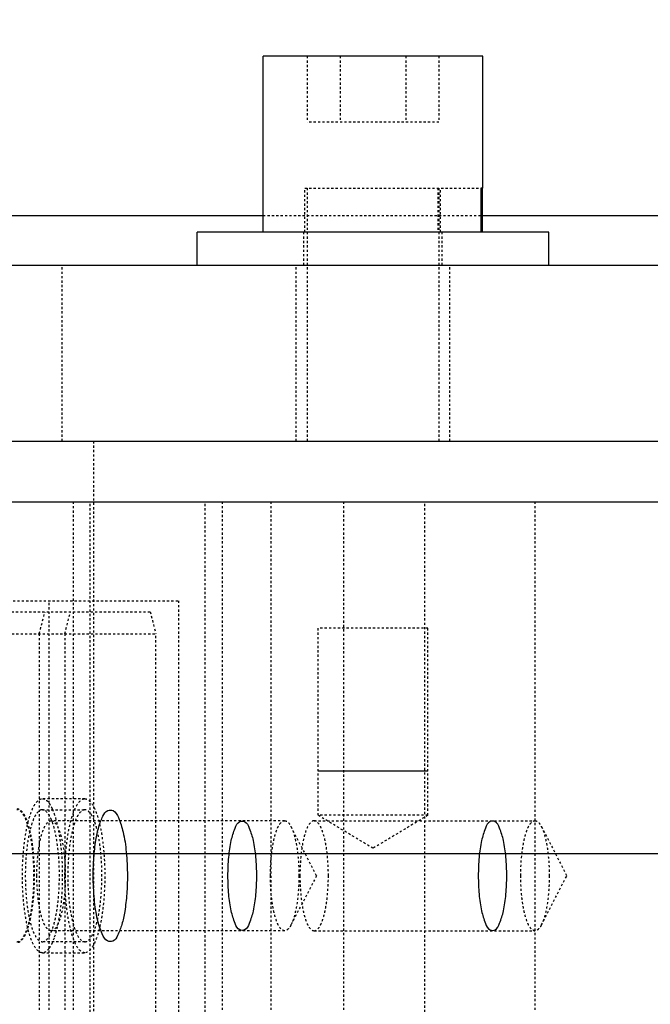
# Model space of a CAD drawing. Header units: millimetres. Extents: x -24622 to 2314, y -1603 to 2287.
# Tile 60 of 236: x -2837 to -2808, y 1443 to 1487. Entities that reach past the tile are written whole.
import ezdxf

# ---------------------------------------------------------------- set-up
doc = ezdxf.new("R2010")
doc.units = ezdxf.units.MM
doc.linetypes.add('HIDDEN', pattern=[0.2, 0.1, -0.1])
doc.layers.add('DEFAULT_2', color=8, linetype='HIDDEN')

msp = doc.modelspace()

# ---------------------------------------------------------------- linework, layer by layer
at = {"color": 7, "linetype": 'Continuous'}
for p, q in [((-2815.432, 1485.665), (-2825.432, 1485.665)), ((-2825.432, 1477.665), (-2825.432, 1485.665)), ((-2815.432, 1479.665), (-2815.432, 1485.665)), ((-2815.432, 1479.665), (-2815.527, 1479.665)), ((-2815.527, 1479.665), (-2815.527, 1477.665)), ((-2815.452, 1477.665), (-2815.452, 1479.665)), ((-2858.808, 1478.415), (-2825.432, 1478.415)), ((-2815.452, 1478.415), (-2804.232, 1478.415)), ((-2812.432, 1477.665), (-2828.432, 1477.665)), ((-2828.432, 1476.165), (-2828.432, 1477.665)), ((-2812.432, 1476.165), (-2812.432, 1477.665)), ((-2863.685, 1476.165), (-2686.432, 1476.165)), ((-2863.685, 1468.165), (-2687.584, 1468.165)), ((-2866.074, 1465.415), (-2672.074, 1465.415)), ((-2817.932, 1453.165), (-2822.932, 1453.165)), ((-2583.808, 1449.415), (-2933.808, 1449.415))]:
    msp.add_line(p, q, dxfattribs=at)
for radius, start, end in [(220, 280.50425, 0), (218, 280.59849, 348.72952)]:
    msp.add_arc((-3014.808, 1694.415), radius, start, end, dxfattribs=at)
for points, start_tangent, end_tangent in [([(-2833.158, 1448.415), (-2833.128, 1449.235), (-2833.035, 1450.033), (-2832.904, 1450.634), (-2832.715, 1451.125), (-2832.498, 1451.382), (-2832.258, 1451.377), (-2832.015, 1451.061), (-2831.8, 1450.403), (-2831.656, 1449.491), (-2831.605, 1448.415)], (0, 1), (0, -1)), ([(-2827.03, 1448.415), (-2826.991, 1449.261), (-2826.879, 1450.018), (-2826.707, 1450.579), (-2826.495, 1450.877), (-2826.27, 1450.877), (-2826.058, 1450.578), (-2825.886, 1450.016), (-2825.774, 1449.26), (-2825.736, 1448.415)], (0.001255, 0.999999), (0.001138, -0.999999)), ([(-2814.348, 1448.415), (-2814.385, 1449.258), (-2814.498, 1450.016), (-2814.67, 1450.578), (-2814.882, 1450.877), (-2815.108, 1450.877), (-2815.32, 1450.577), (-2815.492, 1450.014), (-2815.604, 1449.256), (-2815.642, 1448.415)], (-0.000803, 1), (-0.000679, -1)), ([(-2831.605, 1448.415), (-2831.634, 1447.596), (-2831.727, 1446.798), (-2831.859, 1446.197), (-2832.048, 1445.706), (-2832.265, 1445.449), (-2832.504, 1445.453), (-2832.748, 1445.77), (-2832.963, 1446.428), (-2833.106, 1447.34), (-2833.158, 1448.415)], (0, -1), (0, 1)), ([(-2825.736, 1448.415), (-2825.774, 1447.57), (-2825.886, 1446.813), (-2826.058, 1446.252), (-2826.27, 1445.954), (-2826.496, 1445.954), (-2826.707, 1446.253), (-2826.88, 1446.814), (-2826.992, 1447.571), (-2827.03, 1448.415)], (-0.001255, -0.999999), (-0.001138, 0.999999)), ([(-2815.642, 1448.415), (-2815.604, 1447.573), (-2815.492, 1446.815), (-2815.319, 1446.253), (-2815.107, 1445.954), (-2814.881, 1445.954), (-2814.67, 1446.254), (-2814.497, 1446.816), (-2814.385, 1447.575), (-2814.348, 1448.415)], (0.000803, -1), (0.000679, 1))]:
    msp.add_spline(points, degree=3, dxfattribs=dict(at, start_tangent=start_tangent, end_tangent=end_tangent))
at = {"layer": 'DEFAULT_2', "color": 8, "linetype": 'HIDDEN'}
for p, q in [((-2823.432, 1485.665), (-2823.432, 1482.665)), ((-2821.932, 1485.665), (-2821.932, 1482.665)), ((-2818.932, 1485.665), (-2818.932, 1482.665)), ((-2817.432, 1485.665), (-2817.432, 1482.665)), ((-2817.432, 1482.665), (-2823.432, 1482.665)), ((-2823.532, 1479.665), (-2815.527, 1479.665)), ((-2823.532, 1477.665), (-2823.532, 1479.665)), ((-2823.432, 1479.665), (-2823.432, 1468.165)), ((-2817.488, 1479.665), (-2817.488, 1477.665)), ((-2817.432, 1479.665), (-2817.432, 1468.165)), ((-2817.365, 1477.665), (-2817.365, 1479.665)), ((-2825.432, 1478.415), (-2815.452, 1478.415)), ((-2823.582, 1476.165), (-2823.582, 1477.665)), ((-2817.282, 1476.165), (-2817.282, 1477.665)), ((-2834.569, 1468.165), (-2834.569, 1476.165)), ((-2823.932, 1468.165), (-2823.932, 1476.165)), ((-2816.932, 1468.165), (-2816.932, 1476.165)), ((-2833.144, 1468.165), (-2833.144, 1400.665)), ((-2834.074, 1465.415), (-2834.074, 1403.415)), ((-2833.298, 1403.415), (-2833.298, 1465.415)), ((-2828.074, 1403.415), (-2828.074, 1465.415)), ((-2827.298, 1465.415), (-2827.298, 1403.415)), ((-2825.074, 1465.415), (-2825.074, 1403.415)), ((-2821.78, 1465.415), (-2821.78, 1403.415)), ((-2818.074, 1403.415), (-2818.074, 1465.415)), ((-2813.074, 1465.415), (-2813.074, 1403.415)), ((-2860.808, 1460.915), (-2829.275, 1460.915)), ((-2835.17, 1407.915), (-2835.17, 1460.915)), ((-2829.275, 1460.915), (-2829.275, 1407.915)), ((-2866.074, 1460.415), (-2830.569, 1460.415)), ((-2835.611, 1459.415), (-2835.352, 1460.415)), ((-2834.452, 1459.415), (-2834.193, 1460.415)), ((-2830.569, 1460.415), (-2830.311, 1459.415)), ((-2817.932, 1459.665), (-2822.932, 1459.665)), ((-2822.932, 1451.165), (-2822.932, 1459.665)), ((-2817.932, 1451.165), (-2817.932, 1459.665)), ((-2842.858, 1459.415), (-2830.311, 1459.415)), ((-2835.611, 1459.415), (-2835.611, 1409.415)), ((-2834.452, 1459.415), (-2834.452, 1409.415)), ((-2830.311, 1409.415), (-2830.311, 1459.415)), ((-2833.54, 1451.915), (-2835.472, 1451.915)), ((-2835.472, 1451.415), (-2833.54, 1451.415)), ((-2835.02, 1451.449), (-2834.94, 1451.247)), ((-2817.932, 1451.165), (-2822.932, 1451.165)), ((-2820.432, 1449.663), (-2822.932, 1451.165)), ((-2817.932, 1451.165), (-2820.432, 1449.663)), ((-2824.451, 1450.915), (-2835.076, 1450.915)), ((-2823, 1448.415), (-2824.162, 1450.653)), ((-2823.108, 1450.915), (-2813.063, 1450.915)), ((-2812.774, 1450.653), (-2811.612, 1448.415)), ((-2823, 1448.415), (-2824.162, 1446.178)), ((-2812.774, 1446.178), (-2811.612, 1448.415)), ((-2824.451, 1445.915), (-2835.076, 1445.915)), ((-2823.108, 1445.915), (-2813.063, 1445.915)), ((-2833.54, 1445.415), (-2835.472, 1445.415)), ((-2834.94, 1445.584), (-2835.02, 1445.382)), ((-2835.472, 1444.915), (-2833.54, 1444.915))]:
    msp.add_line(p, q, dxfattribs=at)
msp.add_arc((-3014.808, 1694.415), 220, 0, 264.66203, dxfattribs=at)
for points, start_tangent, end_tangent in [([(-2835.472, 1444.915), (-2835.819, 1445.182), (-2835.975, 1445.505), (-2836.113, 1445.941), (-2836.225, 1446.471), (-2836.309, 1447.076), (-2836.378, 1448.415), (-2836.309, 1449.755), (-2836.225, 1450.36), (-2836.113, 1450.89), (-2835.975, 1451.326), (-2835.819, 1451.649), (-2835.472, 1451.915)], (-1, 0), (1, 0)), ([(-2835.472, 1451.915), (-2835.395, 1451.903), (-2835.169, 1451.714)], (1, 0), (0.589206, -0.807983)), ([(-2835.169, 1451.714), (-2835.131, 1451.657), (-2835.02, 1451.449)], (0.589206, -0.807983), (0.410164, -0.912012)), ([(-2833.54, 1444.915), (-2833.887, 1445.182), (-2834.044, 1445.505), (-2834.181, 1445.941), (-2834.294, 1446.471), (-2834.377, 1447.076), (-2834.446, 1448.415), (-2834.377, 1449.755), (-2834.294, 1450.36), (-2834.181, 1450.89), (-2834.044, 1451.326), (-2833.887, 1451.649), (-2833.54, 1451.915)], (-1, 0), (1, 0)), ([(-2833.54, 1451.915), (-2833.194, 1451.649), (-2833.037, 1451.326), (-2832.9, 1450.89), (-2832.787, 1450.36), (-2832.703, 1449.755), (-2832.634, 1448.415), (-2832.703, 1447.076), (-2832.787, 1446.471), (-2832.9, 1445.941), (-2833.037, 1445.505), (-2833.194, 1445.182), (-2833.54, 1444.915)], (1, 0), (-1, 0)), ([(-2836.631, 1451.465), (-2836.329, 1451.233), (-2836.193, 1450.951), (-2836.073, 1450.572), (-2835.975, 1450.11), (-2835.902, 1449.583), (-2835.842, 1448.415), (-2835.902, 1447.248), (-2835.975, 1446.721), (-2836.073, 1446.259), (-2836.193, 1445.879), (-2836.329, 1445.598), (-2836.631, 1445.365)], (1, 0), (-1, 0)), ([(-2836.631, 1445.415), (-2836.334, 1445.644), (-2836.2, 1445.921), (-2836.082, 1446.294), (-2835.986, 1446.749), (-2835.914, 1447.267), (-2835.855, 1448.415), (-2835.914, 1449.563), (-2835.986, 1450.082), (-2836.082, 1450.537), (-2836.2, 1450.91), (-2836.334, 1451.187), (-2836.631, 1451.415)], (1, 0), (-1, 0)), ([(-2835.472, 1451.415), (-2835.769, 1451.187), (-2835.904, 1450.91), (-2836.021, 1450.537), (-2836.118, 1450.082), (-2836.19, 1449.563), (-2836.249, 1448.415), (-2836.19, 1447.267), (-2836.118, 1446.749), (-2836.021, 1446.294), (-2835.904, 1445.921), (-2835.769, 1445.644), (-2835.472, 1445.415)], (-1, 0), (1, 0)), ([(-2835.472, 1445.415), (-2835.175, 1445.644), (-2835.041, 1445.921), (-2834.923, 1446.294), (-2834.827, 1446.749), (-2834.755, 1447.267), (-2834.696, 1448.415), (-2834.755, 1449.563), (-2834.827, 1450.082), (-2834.923, 1450.537), (-2835.041, 1450.91), (-2835.175, 1451.187), (-2835.472, 1451.415)], (1, 0), (-1, 0)), ([(-2834.94, 1451.247), (-2834.783, 1450.688), (-2834.665, 1450.004), (-2834.566, 1448.415), (-2834.665, 1446.827), (-2834.783, 1446.142), (-2834.94, 1445.584)], (0.33547, -0.942051), (-0.33547, -0.942051)), ([(-2833.54, 1451.415), (-2833.838, 1451.187), (-2833.972, 1450.91), (-2834.089, 1450.537), (-2834.186, 1450.082), (-2834.258, 1449.563), (-2834.317, 1448.415), (-2834.258, 1447.267), (-2834.186, 1446.749), (-2834.089, 1446.294), (-2833.972, 1445.921), (-2833.838, 1445.644), (-2833.54, 1445.415)], (-1, 0), (1, 0)), ([(-2833.54, 1445.415), (-2833.243, 1445.644), (-2833.109, 1445.921), (-2832.991, 1446.294), (-2832.895, 1446.749), (-2832.823, 1447.267), (-2832.764, 1448.415), (-2832.823, 1449.563), (-2832.895, 1450.082), (-2832.991, 1450.537), (-2833.109, 1450.91), (-2833.243, 1451.187), (-2833.54, 1451.415)], (1, 0), (-1, 0)), ([(-2835.723, 1448.415), (-2835.674, 1449.372), (-2835.614, 1449.804), (-2835.533, 1450.183), (-2835.435, 1450.494), (-2835.324, 1450.725), (-2835.076, 1450.915)], (0, 1), (1, 0)), ([(-2835.076, 1450.915), (-2834.828, 1450.725), (-2834.716, 1450.494), (-2834.618, 1450.183), (-2834.538, 1449.804), (-2834.478, 1449.372), (-2834.429, 1448.415)], (1, 0), (0, -1)), ([(-2825.098, 1448.415), (-2825.049, 1449.371), (-2824.989, 1449.802), (-2824.909, 1450.181), (-2824.811, 1450.492), (-2824.699, 1450.723), (-2824.452, 1450.915)], (0, 1), (0.999958, 0.009178)), ([(-2824.452, 1450.915), (-2824.377, 1450.899), (-2824.267, 1450.813), (-2824.163, 1450.654)], (0.999958, 0.009178), (0.461894, -0.886935)), ([(-2824.163, 1450.654), (-2824.015, 1450.264), (-2823.901, 1449.733), (-2823.804, 1448.415)], (0.461894, -0.886935), (0, -1)), ([(-2823.108, 1450.915), (-2823.356, 1450.725), (-2823.468, 1450.494), (-2823.566, 1450.183), (-2823.646, 1449.804), (-2823.706, 1449.372), (-2823.755, 1448.415)], (-1, -0.000001), (0, -1)), ([(-2822.461, 1448.415), (-2822.511, 1449.372), (-2822.57, 1449.804), (-2822.651, 1450.183), (-2822.749, 1450.494), (-2822.861, 1450.725), (-2823.108, 1450.915)], (0, 1), (-1, -0.000001)), ([(-2813.71, 1448.415), (-2813.661, 1449.371), (-2813.601, 1449.802), (-2813.521, 1450.181), (-2813.423, 1450.492), (-2813.311, 1450.723), (-2813.064, 1450.915)], (0, 1), (0.999958, 0.009178)), ([(-2813.064, 1450.915), (-2812.989, 1450.899), (-2812.879, 1450.813), (-2812.775, 1450.654)], (0.999958, 0.009178), (0.461894, -0.886935)), ([(-2812.775, 1450.654), (-2812.627, 1450.264), (-2812.513, 1449.733), (-2812.416, 1448.415)], (0.461894, -0.886935), (0, -1)), ([(-2835.076, 1445.916), (-2835.324, 1446.106), (-2835.435, 1446.337), (-2835.533, 1446.648), (-2835.614, 1447.026), (-2835.674, 1447.459), (-2835.723, 1448.415)], (-1, 0), (0, 1)), ([(-2834.429, 1448.415), (-2834.478, 1447.459), (-2834.538, 1447.026), (-2834.618, 1446.648), (-2834.716, 1446.337), (-2834.828, 1446.106), (-2835.076, 1445.916)], (0, -1), (-1, 0)), ([(-2824.449, 1445.916), (-2824.697, 1446.104), (-2824.809, 1446.334), (-2824.908, 1446.645), (-2824.988, 1447.024), (-2825.048, 1447.457), (-2825.098, 1448.415)], (-0.999958, -0.009178), (0, 1)), ([(-2823.804, 1448.415), (-2823.901, 1447.1), (-2824.015, 1446.568), (-2824.162, 1446.178)], (0, -1), (-0.460782, -0.887514)), ([(-2823.755, 1448.415), (-2823.706, 1447.459), (-2823.646, 1447.026), (-2823.566, 1446.648), (-2823.468, 1446.337), (-2823.356, 1446.106), (-2823.108, 1445.916)], (0, -1), (1, -0.000001)), ([(-2823.108, 1445.916), (-2822.861, 1446.106), (-2822.749, 1446.337), (-2822.651, 1446.648), (-2822.57, 1447.026), (-2822.511, 1447.459), (-2822.461, 1448.415)], (1, -0.000001), (0, 1)), ([(-2813.061, 1445.916), (-2813.309, 1446.104), (-2813.421, 1446.334), (-2813.52, 1446.645), (-2813.6, 1447.024), (-2813.66, 1447.457), (-2813.71, 1448.415)], (-0.999958, -0.009178), (0, 1)), ([(-2812.416, 1448.415), (-2812.513, 1447.1), (-2812.627, 1446.568), (-2812.774, 1446.178)], (0, -1), (-0.460782, -0.887514)), ([(-2824.162, 1446.178), (-2824.231, 1446.065), (-2824.449, 1445.916)], (-0.460782, -0.887514), (-0.999958, -0.009178)), ([(-2812.774, 1446.178), (-2812.842, 1446.065), (-2813.061, 1445.916)], (-0.460782, -0.887514), (-0.999958, -0.009178)), ([(-2835.02, 1445.382), (-2835.056, 1445.306), (-2835.169, 1445.117)], (-0.410164, -0.912012), (-0.589206, -0.807983)), ([(-2835.169, 1445.117), (-2835.243, 1445.029), (-2835.472, 1444.915)], (-0.589206, -0.807983), (-1, 0))]:
    msp.add_spline(points, degree=3, dxfattribs=dict(at, start_tangent=start_tangent, end_tangent=end_tangent))

doc.saveas('drawing.dxf')
